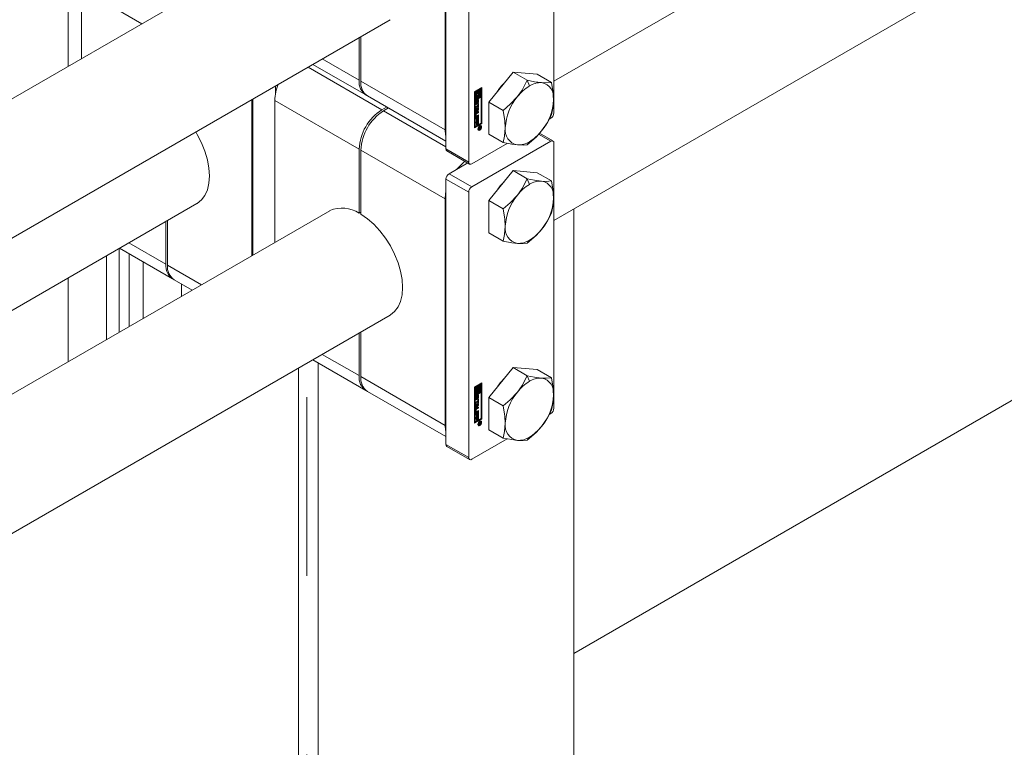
# Model space of a CAD drawing. Header units: millimetres. Extents: x 525 to 29324, y 175 to 20618.
# Tile 226 of 256: x 12793 to 13038, y 13058 to 13239. Entities that reach past the tile are written whole.
import ezdxf

# ---------------------------------------------------------------- set-up
doc = ezdxf.new("R2010")
doc.units = ezdxf.units.MM
doc.linetypes.add('SLD-Centrada-doble', pattern=[12.7, 6.35, -1.27, 1.27, -1.27, 1.27, -1.27])
doc.linetypes.add('SLD-Continua', pattern=[0])

msp = doc.modelspace()

# ---------------------------------------------------------------- linework, layer by layer
at = {"color": 7, "linetype": 'SLD-Continua', "lineweight": 18, "ltscale": 35}
for p, q in [((13930.51, 13803.58), (12925.61, 13223.46)), ((12925.61, 13188.82), (13945.51, 13777.6)), ((12925.61, 13281.6), (12925.61, 13215.62)), ((12898.74, 13272.62), (12898.74, 13206.64)), ((12898.56, 13267.7), (12898.56, 13211.36)), ((12904.4, 13269.35), (12904.4, 13203.37)), ((12869.85, 13264.76), (12682.56, 13156.64)), ((13248.76, 13264.85), (12930.56, 13081.16)), ((13248.76, 13264.85), (12930.56, 13081.16)), ((13248.76, 13264.85), (12930.56, 13081.16)), ((13248.76, 13264.85), (12930.56, 13081.16)), ((13248.76, 13264.85), (12930.56, 13081.16)), ((12804.7, 13248.03), (12804.7, 13227.15)), ((12808.05, 13246.46), (12808.05, 13229.09)), ((12697.11, 13130.4), (12884.85, 13238.78)), ((12877.14, 13223.72), (12877.14, 13234.33)), ((12877.56, 13234.58), (12877.56, 13223.48)), ((12865.61, 13227.67), (12878.8, 13220.06)), ((12915.43, 13225.76), (12909.42, 13218.28)), ((12915.43, 13225.76), (12918.99, 13223.7)), ((12921.44, 13225.22), (12915.43, 13225.76)), ((12921.44, 13225.22), (12925, 13223.16)), ((12856.31, 13220.42), (12856.31, 13222.31)), ((12905.81, 13220.85), (12907.67, 13221.92)), ((12906.02, 13220.93), (12905.85, 13220.83)), ((12906.02, 13220.93), (12906.16, 13220.85)), ((12906.51, 13221.21), (12906.34, 13221.11)), ((12906.34, 13221.11), (12906.34, 13220.63)), ((12906.34, 13221.11), (12906.48, 13221.03)), ((12906.65, 13221.13), (12906.48, 13221.03)), ((12906.48, 13221.03), (12906.48, 13220.55)), ((12906.51, 13221.21), (12906.65, 13221.13)), ((12906.65, 13220.52), (12906.65, 13221.13)), ((12907.35, 13221.7), (12906.69, 13221.31)), ((12906.69, 13221.31), (12906.69, 13220.71)), ((12906.69, 13221.31), (12906.83, 13221.23)), ((12907.49, 13221.62), (12906.83, 13221.23)), ((12906.83, 13221.23), (12906.83, 13220.63)), ((12907, 13221.13), (12907.32, 13221.31)), ((12907, 13220.85), (12907, 13221.13)), ((12907.18, 13221.23), (12907.18, 13220.72)), ((12907.32, 13221.31), (12907.32, 13219.64)), ((12907.35, 13221.7), (12907.49, 13221.62)), ((12907.49, 13219.74), (12907.49, 13221.62)), ((12907.53, 13213.02), (12907.53, 13221.84)), ((12907.67, 13221.92), (12907.67, 13212.94)), ((12850.48, 13218.94), (12850.48, 13180.09)), ((12850.66, 13219.04), (12850.66, 13180.19)), ((12856.14, 13218.7), (12856.14, 13183.36)), ((12879.22, 13219.82), (12898.74, 13208.55)), ((12905.81, 13211.87), (12905.81, 13220.85)), ((12905.85, 13220.83), (12905.85, 13218.95)), ((12905.85, 13220.83), (12905.99, 13220.75)), ((12907.35, 13219.62), (12905.85, 13218.75)), ((12905.85, 13218.95), (12905.99, 13218.87)), ((12905.85, 13218.75), (12905.85, 13212.25)), ((12905.99, 13218.67), (12905.85, 13218.75)), ((12906.16, 13220.85), (12905.99, 13220.75)), ((12905.99, 13220.75), (12905.99, 13218.87)), ((12907.49, 13219.54), (12905.99, 13218.67)), ((12905.99, 13218.87), (12906.65, 13219.25)), ((12905.99, 13218.67), (12905.99, 13212.17)), ((12906.11, 13218.51), (12906.11, 13218.08)), ((12906.15, 13218.61), (12906.28, 13218.53)), ((12906.16, 13219.17), (12906.16, 13220.85)), ((12906.34, 13219.44), (12906.16, 13219.34)), ((12906.48, 13219.35), (12906.16, 13219.17)), ((12906.16, 13218.63), (12906.3, 13218.55)), ((12906.16, 13218.63), (12906.3, 13218.55)), ((12906.25, 13218.43), (12906.25, 13217.99)), ((12906.26, 13219.74), (12906.4, 13219.66)), ((12906.3, 13218.76), (12906.3, 13218.55)), ((12906.3, 13218.55), (12906.3, 13218.55)), ((12906.34, 13220.63), (12906.48, 13220.55)), ((12906.34, 13219.7), (12906.34, 13219.44)), ((12906.34, 13219.44), (12906.48, 13219.35)), ((12906.35, 13218.05), (12906.36, 13218.53)), ((12906.39, 13218.67), (12906.38, 13218.19)), ((12906.43, 13218.76), (12906.56, 13218.69)), ((12906.45, 13218.79), (12906.58, 13218.71)), ((12906.6, 13218.71), (12906.46, 13218.79)), ((12906.51, 13219.94), (12906.47, 13219.94)), ((12906.48, 13219.63), (12906.48, 13219.35)), ((12906.51, 13219.94), (12906.65, 13219.86)), ((12906.53, 13218.59), (12906.52, 13218.11)), ((12906.63, 13218.21), (12906.63, 13218.65)), ((12906.65, 13219.25), (12906.65, 13219.86)), ((12906.68, 13218.87), (12906.68, 13218.37)), ((12906.69, 13220.71), (12906.83, 13220.63)), ((12906.69, 13220.04), (12906.69, 13219.44)), ((12906.69, 13220.04), (12906.83, 13219.96)), ((12906.69, 13219.44), (12906.83, 13219.35)), ((12906.82, 13218.79), (12906.82, 13218.29)), ((12906.83, 13219.96), (12906.83, 13219.35)), ((12906.83, 13219.35), (12907, 13219.46)), ((12907.08, 13220.83), (12907, 13220.87)), ((12907, 13219.46), (12907, 13219.93)), ((12907.18, 13220.27), (12907.18, 13219.72)), ((12907.18, 13219.72), (12907.32, 13219.64)), ((12907.32, 13219.64), (12907.49, 13219.74)), ((12907.35, 13219.62), (12907.49, 13219.54)), ((12907.49, 13213.04), (12907.49, 13219.54)), ((12882.8, 13216.38), (12883.99, 13217.06)), ((12884.41, 13216.82), (12883.22, 13216.13)), ((12906.06, 13217.85), (12906.06, 13218.35)), ((12906.09, 13217.17), (12906.64, 13217.49)), ((12906.5, 13217.29), (12906.09, 13217.05)), ((12906.64, 13217.21), (12906.09, 13216.89)), ((12906.09, 13216.89), (12906.09, 13217.17)), ((12906.09, 13216.78), (12906.82, 13216.75)), ((12906.09, 13216.48), (12906.09, 13216.78)), ((12906.09, 13216.55), (12906.21, 13216.48)), ((12906.21, 13216.48), (12906.09, 13216.48)), ((12906.68, 13216.43), (12906.09, 13215.73)), ((12906.82, 13216.35), (12906.09, 13215.48)), ((12906.12, 13218.03), (12906.26, 13217.95)), ((12906.13, 13218.01), (12906.27, 13217.93)), ((12906.21, 13215.92), (12906.21, 13216.48)), ((12906.23, 13216.56), (12906.23, 13216.19)), ((12906.52, 13216.54), (12906.23, 13216.56)), ((12906.23, 13216.56), (12906.37, 13216.47)), ((12906.23, 13216.19), (12906.37, 13216.11)), ((12906.66, 13216.46), (12906.37, 13216.47)), ((12906.37, 13216.47), (12906.37, 13216.11)), ((12906.37, 13216.11), (12906.66, 13216.46)), ((12906.5, 13217.29), (12906.64, 13217.21)), ((12906.52, 13216.54), (12906.66, 13216.46)), ((12906.58, 13217.88), (12906.58, 13218.09)), ((12906.64, 13217.86), (12906.82, 13217.96)), ((12906.64, 13217.49), (12906.64, 13217.86)), ((12906.64, 13216.83), (12906.64, 13217.21)), ((12906.68, 13217.02), (12906.64, 13217)), ((12906.82, 13216.94), (12906.64, 13216.83)), ((12906.68, 13217.88), (12906.68, 13217.02)), ((12906.68, 13217.02), (12906.82, 13216.94)), ((12906.68, 13216.76), (12906.68, 13216.43)), ((12906.68, 13216.43), (12906.82, 13216.35)), ((12906.82, 13217.96), (12906.82, 13216.94)), ((12906.82, 13216.75), (12906.82, 13216.35)), ((12909.42, 13218.28), (12912.98, 13216.22)), ((12909.42, 13218.28), (12909.42, 13210.27)), ((12906.06, 13214.63), (12906.06, 13215.22)), ((12906.09, 13215.78), (12906.21, 13215.92)), ((12906.09, 13215.48), (12906.09, 13215.78)), ((12906.09, 13214.29), (12906.82, 13214.71)), ((12906.09, 13214.02), (12906.09, 13214.29)), ((12906.19, 13214.24), (12906.09, 13214.18)), ((12906.33, 13214.16), (12906.09, 13214.02)), ((12906.09, 13213.28), (12906.82, 13213.71)), ((12906.1, 13215.31), (12906.1, 13214.92)), ((12906.12, 13214.87), (12906.26, 13214.79)), ((12906.68, 13214.89), (12906.15, 13214.59)), ((12906.68, 13215.72), (12906.17, 13215.43)), ((12906.19, 13214.24), (12906.33, 13214.16)), ((12906.24, 13215.22), (12906.24, 13214.84)), ((12906.29, 13215.61), (12906.82, 13215.92)), ((12906.82, 13214.81), (12906.29, 13214.5)), ((12906.82, 13215.64), (12906.31, 13215.35)), ((12906.31, 13214.79), (12906.82, 13215.08)), ((12906.33, 13213.54), (12906.33, 13214.16)), ((12906.37, 13213.73), (12906.33, 13213.7)), ((12906.51, 13213.64), (12906.33, 13213.54)), ((12906.5, 13214.42), (12906.37, 13214.34)), ((12906.37, 13214.34), (12906.37, 13213.73)), ((12906.37, 13214.34), (12906.51, 13214.26)), ((12906.37, 13213.73), (12906.51, 13213.64)), ((12906.5, 13214.42), (12906.64, 13214.34)), ((12906.64, 13214.34), (12906.51, 13214.26)), ((12906.51, 13214.26), (12906.51, 13213.64)), ((12906.64, 13213.68), (12906.64, 13214.34)), ((12906.68, 13213.87), (12906.64, 13213.85)), ((12906.82, 13213.79), (12906.64, 13213.68)), ((12906.68, 13215.83), (12906.68, 13215.72)), ((12906.68, 13215.72), (12906.82, 13215.64)), ((12906.68, 13215), (12906.68, 13214.89)), ((12906.68, 13214.89), (12906.82, 13214.81)), ((12906.68, 13214.63), (12906.68, 13213.87)), ((12906.68, 13213.87), (12906.82, 13213.79)), ((12906.68, 13213.63), (12906.68, 13212.86)), ((12906.82, 13215.92), (12906.82, 13215.64)), ((12906.82, 13215.08), (12906.82, 13214.81)), ((12906.82, 13214.71), (12906.82, 13213.79)), ((12906.82, 13213.71), (12906.82, 13212.78)), ((12924.42, 13214.04), (12924.83, 13214.27)), ((12905.81, 13212.03), (12907.53, 13213.02)), ((12907.67, 13212.94), (12905.81, 13211.87)), ((12905.85, 13212.25), (12905.99, 13212.17)), ((12905.99, 13212.17), (12907.49, 13213.04)), ((12906.09, 13213.01), (12906.09, 13213.28)), ((12906.19, 13213.24), (12906.09, 13213.17)), ((12906.33, 13213.16), (12906.09, 13213.01)), ((12906.19, 13213.24), (12906.33, 13213.16)), ((12906.33, 13212.54), (12906.33, 13213.16)), ((12906.37, 13212.72), (12906.33, 13212.7)), ((12906.51, 13212.64), (12906.33, 13212.54)), ((12906.5, 13213.41), (12906.37, 13213.34)), ((12906.37, 13213.34), (12906.37, 13212.72)), ((12906.37, 13213.34), (12906.51, 13213.26)), ((12906.37, 13212.72), (12906.51, 13212.64)), ((12906.5, 13213.41), (12906.64, 13213.33)), ((12906.64, 13213.33), (12906.51, 13213.26)), ((12906.51, 13213.26), (12906.51, 13212.64)), ((12906.64, 13212.68), (12906.64, 13213.33)), ((12906.68, 13212.86), (12906.64, 13212.84)), ((12906.82, 13212.78), (12906.64, 13212.68)), ((12906.68, 13212.86), (12906.82, 13212.78)), ((12906.68, 13211.57), (12906.75, 13211.49)), ((12906.75, 13211.49), (12906.9, 13211.41)), ((12906.89, 13211.88), (12907.4, 13212.17)), ((12907.13, 13211.9), (12906.89, 13211.76)), ((12906.89, 13211.61), (12907.13, 13211.9)), ((12906.89, 13211.76), (12906.89, 13211.88)), ((12907.09, 13211.73), (12906.89, 13211.47)), ((12906.89, 13211.47), (12906.89, 13211.61)), ((12907.02, 13211.77), (12907.09, 13211.73)), ((12907.03, 13211.95), (12907.13, 13211.9)), ((12907.05, 13211.97), (12907.15, 13211.91)), ((12907.08, 13211.84), (12907.18, 13211.79)), ((12907.08, 13211.84), (12907.17, 13211.79)), ((12907.09, 13211.76), (12907.24, 13211.68)), ((12907.13, 13211.9), (12907.15, 13211.88)), ((12907.32, 13212.01), (12907.15, 13211.91)), ((12907.15, 13211.91), (12907.15, 13211.88)), ((12907.27, 13212.38), (12907.17, 13212.4)), ((12907.22, 13212.06), (12907.32, 13212.01)), ((12907.26, 13212.09), (12907.26, 13212.06)), ((12907.41, 13212.3), (12907.27, 13212.38)), ((12907.31, 13211.93), (12907.32, 13211.95)), ((12907.32, 13211.96), (12907.32, 13212.01)), ((12907.32, 13211.95), (12907.32, 13211.96)), ((12907.4, 13212.17), (12907.4, 13211.98)), ((12907.67, 13212.94), (12907.53, 13213.02)), ((12909.42, 13210.27), (12912.98, 13208.21)), ((12925.38, 13208.61), (12922.03, 13210.55)), ((12877.14, 13190.65), (12877.14, 13206.58)), ((12877.56, 13206.33), (12877.56, 13190.41)), ((12905.17, 13197.21), (12924.83, 13208.56)), ((12905.17, 13202.93), (12914, 13208.02)), ((12925.61, 13208.11), (12925.61, 13142.13)), ((12898.97, 13206.14), (12904.63, 13202.87)), ((12904.15, 13203.15), (12899.52, 13200.48)), ((12898.74, 13199.13), (12898.74, 13133.15)), ((12915.43, 13201.26), (12909.42, 13193.79)), ((12915.43, 13201.26), (12918.99, 13199.21)), ((12921.44, 13200.73), (12915.43, 13201.26)), ((12921.44, 13200.73), (12925, 13198.67)), ((12898.56, 13194.21), (12898.56, 13137.87)), ((12904.4, 13195.86), (12904.4, 13129.89)), ((12649.02, 13084.67), (12836.77, 13193.05)), ((12909.42, 13193.79), (12912.98, 13191.73)), ((12909.42, 13193.79), (12909.42, 13185.77)), ((12930.56, 12452.46), (12930.56, 13191.68)), ((12930.56, 12452.46), (12930.56, 13191.68)), ((12930.56, 12452.46), (12930.56, 13191.68)), ((12930.56, 12452.46), (12930.56, 13191.68)), ((12930.56, 12452.46), (12930.56, 13191.68)), ((12869.85, 13191.27), (12740.67, 13116.7)), ((12877.14, 13190.65), (12877.56, 13190.9)), ((12829.05, 13177.99), (12829.05, 13188.6)), ((12829.48, 13188.84), (12829.48, 13177.75)), ((12909.42, 13185.77), (12912.98, 13183.71)), ((12817.42, 13181.88), (12817.42, 13161.01)), ((12817.53, 13181.94), (12830.71, 13174.33)), ((12814.24, 13180.05), (12814.24, 13159.17)), ((12819.9, 13180.57), (12819.9, 13162.44)), ((12823.43, 13178.53), (12823.43, 13164.48)), ((12804.7, 13174.54), (12804.7, 13153.66)), ((12831.14, 13174.09), (12835.61, 13171.51)), ((12832.98, 13173.02), (12832.98, 13169.99)), ((12755.11, 13090.39), (12884.85, 13165.29)), ((12877.14, 13150.24), (12877.14, 13160.84)), ((12877.56, 13161.09), (12877.56, 13149.99)), ((12865.61, 13154.19), (12878.8, 13146.57)), ((12866.92, 12415.72), (12866.92, 13153.43)), ((12866.92, 12415.72), (12866.92, 13153.43)), ((12866.92, 12415.72), (12866.92, 13153.43)), ((12866.92, 12415.72), (12866.92, 13153.43)), ((12866.92, 12415.72), (12866.92, 13153.43)), ((12862.09, 13152.15), (12862.09, 12834.95)), ((12862.09, 13152.15), (12862.09, 12834.95)), ((12862.09, 13152.15), (12862.09, 12834.95)), ((12862.09, 13152.15), (12862.09, 12834.95)), ((12862.09, 13152.15), (12862.09, 12834.95)), ((12915.43, 13152.27), (12909.42, 13144.79)), ((12915.43, 13152.27), (12918.99, 13150.21)), ((12921.44, 13151.73), (12915.43, 13152.27)), ((12921.44, 13151.73), (12925, 13149.68)), ((12905.81, 13147.36), (12907.67, 13148.43)), ((12906.02, 13147.44), (12905.85, 13147.34)), ((12906.02, 13147.44), (12906.16, 13147.36)), ((12906.51, 13147.72), (12906.34, 13147.62)), ((12906.34, 13147.62), (12906.34, 13147.14)), ((12906.34, 13147.62), (12906.48, 13147.54)), ((12906.65, 13147.64), (12906.48, 13147.54)), ((12906.48, 13147.54), (12906.48, 13147.06)), ((12906.51, 13147.72), (12906.65, 13147.64)), ((12906.65, 13147.04), (12906.65, 13147.64)), ((12907.35, 13148.21), (12906.69, 13147.83)), ((12906.69, 13147.83), (12906.69, 13147.22)), ((12906.69, 13147.83), (12906.83, 13147.74)), ((12907.49, 13148.13), (12906.83, 13147.74)), ((12906.83, 13147.74), (12906.83, 13147.14)), ((12907, 13147.64), (12907.32, 13147.82)), ((12907, 13147.37), (12907, 13147.64)), ((12907.08, 13147.34), (12907, 13147.38)), ((12907.18, 13147.74), (12907.18, 13147.23)), ((12907.32, 13147.82), (12907.32, 13146.15)), ((12907.35, 13148.21), (12907.49, 13148.13)), ((12907.49, 13146.25), (12907.49, 13148.13)), ((12907.53, 13139.53), (12907.53, 13148.35)), ((12907.67, 13148.43), (12907.67, 13139.45)), ((12879.22, 13146.33), (12898.74, 13135.06)), ((12905.81, 13138.38), (12905.81, 13147.36)), ((12905.85, 13147.34), (12905.85, 13145.46)), ((12905.85, 13147.34), (12905.99, 13147.26)), ((12907.35, 13146.13), (12905.85, 13145.26)), ((12905.85, 13145.46), (12905.99, 13145.38)), ((12905.85, 13145.26), (12905.85, 13138.76)), ((12905.99, 13145.18), (12905.85, 13145.26)), ((12906.16, 13147.36), (12905.99, 13147.26)), ((12905.99, 13147.26), (12905.99, 13145.38)), ((12907.49, 13146.05), (12905.99, 13145.18)), ((12905.99, 13145.38), (12906.65, 13145.76)), ((12905.99, 13145.18), (12905.99, 13138.68)), ((12906.11, 13145.02), (12906.11, 13144.59)), ((12906.15, 13145.12), (12906.28, 13145.05)), ((12906.16, 13145.68), (12906.16, 13147.36)), ((12906.34, 13145.95), (12906.16, 13145.85)), ((12906.48, 13145.87), (12906.16, 13145.68)), ((12906.16, 13145.14), (12906.3, 13145.06)), ((12906.16, 13145.14), (12906.3, 13145.06)), ((12906.25, 13144.94), (12906.25, 13144.51)), ((12906.26, 13146.25), (12906.4, 13146.17)), ((12906.3, 13145.27), (12906.3, 13145.06)), ((12906.3, 13145.06), (12906.3, 13145.06)), ((12906.34, 13147.14), (12906.48, 13147.06)), ((12906.34, 13146.21), (12906.34, 13145.95)), ((12906.34, 13145.95), (12906.48, 13145.87)), ((12906.35, 13144.56), (12906.36, 13145.04)), ((12906.39, 13145.18), (12906.38, 13144.7)), ((12906.43, 13145.27), (12906.56, 13145.2)), ((12906.45, 13145.3), (12906.58, 13145.22)), ((12906.6, 13145.22), (12906.46, 13145.31)), ((12906.51, 13146.45), (12906.47, 13146.45)), ((12906.48, 13146.14), (12906.48, 13145.87)), ((12906.51, 13146.45), (12906.65, 13146.37)), ((12906.53, 13145.1), (12906.52, 13144.62)), ((12906.63, 13144.73), (12906.63, 13145.16)), ((12906.65, 13145.76), (12906.65, 13146.37)), ((12906.68, 13145.39), (12906.68, 13144.88)), ((12906.69, 13147.22), (12906.83, 13147.14)), ((12906.69, 13146.55), (12906.69, 13145.95)), ((12906.69, 13146.55), (12906.83, 13146.47)), ((12906.69, 13145.95), (12906.83, 13145.87)), ((12906.82, 13145.3), (12906.82, 13144.8)), ((12906.83, 13146.47), (12906.83, 13145.87)), ((12906.83, 13145.87), (12907, 13145.97)), ((12907, 13145.97), (12907, 13146.45)), ((12907.18, 13146.78), (12907.18, 13146.23)), ((12907.18, 13146.23), (12907.32, 13146.15)), ((12907.32, 13146.15), (12907.49, 13146.25)), ((12907.35, 13146.13), (12907.49, 13146.05)), ((12907.49, 13139.55), (12907.49, 13146.05)), ((12906.06, 13144.36), (12906.06, 13144.86)), ((12906.09, 13143.68), (12906.64, 13144)), ((12906.5, 13143.8), (12906.09, 13143.57)), ((12906.64, 13143.72), (12906.09, 13143.4)), ((12906.09, 13143.4), (12906.09, 13143.68)), ((12906.09, 13143.29), (12906.82, 13143.26)), ((12906.09, 13142.99), (12906.09, 13143.29)), ((12906.09, 13143.06), (12906.21, 13142.99)), ((12906.21, 13142.99), (12906.09, 13142.99)), ((12906.68, 13142.94), (12906.09, 13142.24)), ((12906.82, 13142.86), (12906.09, 13141.99)), ((12906.12, 13144.54), (12906.26, 13144.46)), ((12906.13, 13144.52), (12906.27, 13144.44)), ((12906.21, 13142.43), (12906.21, 13142.99)), ((12906.23, 13143.07), (12906.23, 13142.7)), ((12906.52, 13143.05), (12906.23, 13143.07)), ((12906.23, 13143.07), (12906.37, 13142.98)), ((12906.23, 13142.7), (12906.37, 13142.62)), ((12906.66, 13142.97), (12906.37, 13142.98)), ((12906.37, 13142.98), (12906.37, 13142.62)), ((12906.37, 13142.62), (12906.66, 13142.97)), ((12906.5, 13143.8), (12906.64, 13143.72)), ((12906.52, 13143.05), (12906.66, 13142.97)), ((12906.58, 13144.39), (12906.58, 13144.6)), ((12906.64, 13144.37), (12906.82, 13144.47)), ((12906.64, 13144), (12906.64, 13144.37)), ((12906.64, 13143.35), (12906.64, 13143.72)), ((12906.68, 13143.53), (12906.64, 13143.51)), ((12906.82, 13143.45), (12906.64, 13143.35)), ((12906.68, 13144.39), (12906.68, 13143.53)), ((12906.68, 13143.53), (12906.82, 13143.45)), ((12906.68, 13143.27), (12906.68, 13142.94)), ((12906.68, 13142.94), (12906.82, 13142.86)), ((12906.82, 13144.47), (12906.82, 13143.45)), ((12906.82, 13143.26), (12906.82, 13142.86)), ((12909.42, 13144.79), (12912.98, 13142.74)), ((12909.42, 13144.79), (12909.42, 13136.78)), ((12906.06, 13141.15), (12906.06, 13141.73)), ((12906.09, 13142.29), (12906.21, 13142.43)), ((12906.09, 13141.99), (12906.09, 13142.29)), ((12906.09, 13140.8), (12906.82, 13141.22)), ((12906.09, 13140.53), (12906.09, 13140.8)), ((12906.19, 13140.75), (12906.09, 13140.69)), ((12906.33, 13140.67), (12906.09, 13140.53)), ((12906.09, 13139.8), (12906.82, 13140.22)), ((12906.1, 13141.82), (12906.1, 13141.43)), ((12906.12, 13141.38), (12906.26, 13141.3)), ((12906.68, 13141.4), (12906.15, 13141.1)), ((12906.68, 13142.23), (12906.17, 13141.94)), ((12906.19, 13140.75), (12906.33, 13140.67)), ((12906.24, 13141.74), (12906.24, 13141.35)), ((12906.29, 13142.12), (12906.82, 13142.43)), ((12906.82, 13141.32), (12906.29, 13141.01)), ((12906.82, 13142.15), (12906.31, 13141.86)), ((12906.31, 13141.31), (12906.82, 13141.6)), ((12906.33, 13140.05), (12906.33, 13140.67)), ((12906.37, 13140.24), (12906.33, 13140.22)), ((12906.51, 13140.16), (12906.33, 13140.05)), ((12906.5, 13140.93), (12906.37, 13140.86)), ((12906.37, 13140.86), (12906.37, 13140.24)), ((12906.37, 13140.86), (12906.51, 13140.77)), ((12906.37, 13140.24), (12906.51, 13140.16)), ((12906.5, 13140.93), (12906.64, 13140.85)), ((12906.64, 13140.85), (12906.51, 13140.77)), ((12906.51, 13140.77), (12906.51, 13140.16)), ((12906.64, 13140.2), (12906.64, 13140.85)), ((12906.68, 13140.38), (12906.64, 13140.36)), ((12906.82, 13140.3), (12906.64, 13140.2)), ((12906.68, 13142.35), (12906.68, 13142.23)), ((12906.68, 13142.23), (12906.82, 13142.15)), ((12906.68, 13141.51), (12906.68, 13141.4)), ((12906.68, 13141.4), (12906.82, 13141.32)), ((12906.68, 13141.14), (12906.68, 13140.38)), ((12906.68, 13140.38), (12906.82, 13140.3)), ((12906.68, 13140.14), (12906.68, 13139.38)), ((12906.82, 13142.43), (12906.82, 13142.15)), ((12906.82, 13141.6), (12906.82, 13141.32)), ((12906.82, 13141.22), (12906.82, 13140.3)), ((12906.82, 13140.22), (12906.82, 13139.29)), ((12924.42, 13140.55), (12924.83, 13140.79)), ((12905.81, 13138.54), (12907.53, 13139.53)), ((12907.67, 13139.45), (12905.81, 13138.38)), ((12905.85, 13138.76), (12905.99, 13138.68)), ((12905.99, 13138.68), (12907.49, 13139.55)), ((12906.09, 13139.52), (12906.09, 13139.8)), ((12906.19, 13139.75), (12906.09, 13139.69)), ((12906.33, 13139.67), (12906.09, 13139.52)), ((12906.19, 13139.75), (12906.33, 13139.67)), ((12906.33, 13139.05), (12906.33, 13139.67)), ((12906.37, 13139.23), (12906.33, 13139.21)), ((12906.51, 13139.15), (12906.33, 13139.05)), ((12906.5, 13139.92), (12906.37, 13139.85)), ((12906.37, 13139.85), (12906.37, 13139.23)), ((12906.37, 13139.85), (12906.51, 13139.77)), ((12906.37, 13139.23), (12906.51, 13139.15)), ((12906.5, 13139.92), (12906.64, 13139.84)), ((12906.64, 13139.84), (12906.51, 13139.77)), ((12906.51, 13139.77), (12906.51, 13139.15)), ((12906.64, 13139.19), (12906.64, 13139.84)), ((12906.68, 13139.38), (12906.64, 13139.35)), ((12906.82, 13139.29), (12906.64, 13139.19)), ((12906.68, 13139.38), (12906.82, 13139.29)), ((12906.68, 13138.08), (12906.75, 13138)), ((12906.75, 13138), (12906.9, 13137.92)), ((12906.89, 13138.39), (12907.4, 13138.68)), ((12907.13, 13138.41), (12906.89, 13138.27)), ((12906.89, 13138.12), (12907.13, 13138.41)), ((12906.89, 13138.27), (12906.89, 13138.39)), ((12907.09, 13138.24), (12906.89, 13137.99)), ((12906.89, 13137.99), (12906.89, 13138.12)), ((12907.02, 13138.28), (12907.09, 13138.24)), ((12907.03, 13138.47), (12907.13, 13138.41)), ((12907.05, 13138.48), (12907.15, 13138.42)), ((12907.08, 13138.36), (12907.18, 13138.3)), ((12907.08, 13138.36), (12907.17, 13138.3)), ((12907.09, 13138.27), (12907.24, 13138.19)), ((12907.13, 13138.41), (12907.15, 13138.4)), ((12907.32, 13138.52), (12907.15, 13138.42)), ((12907.15, 13138.42), (12907.15, 13138.4)), ((12907.27, 13138.89), (12907.17, 13138.91)), ((12907.22, 13138.58), (12907.32, 13138.52)), ((12907.26, 13138.6), (12907.26, 13138.57)), ((12907.41, 13138.81), (12907.27, 13138.89)), ((12907.31, 13138.45), (12907.32, 13138.46)), ((12907.32, 13138.48), (12907.32, 13138.52)), ((12907.32, 13138.46), (12907.32, 13138.48)), ((12907.4, 13138.68), (12907.4, 13138.49)), ((12907.67, 13139.45), (12907.53, 13139.53)), ((12909.42, 13136.78), (12912.98, 13134.72)), ((12905.17, 13129.44), (12914, 13134.53)), ((12898.97, 13132.65), (12904.63, 13129.38))]:
    msp.add_line(p, q, dxfattribs=at)
at = {"color": 8, "linetype": 'SLD-Centrada-doble', "lineweight": 18, "ltscale": 35}
for p, q in [((12808.05, 13246.46), (12823.1, 13237.77)), ((12867.95, 13229.03), (12877.14, 13223.72)), ((12864.42, 13226.99), (12882.8, 13216.38)), ((12898.56, 13211.36), (12877.56, 13223.48)), ((12918.99, 13223.7), (12919.53, 13222.32)), ((12856.14, 13218.7), (12877.14, 13206.58)), ((12906.11, 13218.55), (12906.26, 13218.47)), ((12906.11, 13218.51), (12906.25, 13218.43)), ((12906.13, 13218.59), (12906.27, 13218.51)), ((12906.39, 13218.67), (12906.53, 13218.59)), ((12906.4, 13218.7), (12906.53, 13218.62)), ((12906.41, 13218.73), (12906.54, 13218.65)), ((12906.45, 13218.79), (12906.58, 13218.71)), ((12906.68, 13218.87), (12906.82, 13218.79)), ((12898.74, 13207.17), (12883.22, 13216.13)), ((12906.11, 13218.08), (12906.25, 13217.99)), ((12906.29, 13217.72), (12906.15, 13217.8)), ((12906.38, 13218.19), (12906.52, 13218.11)), ((12906.59, 13217.89), (12906.58, 13217.9)), ((12906.68, 13218.37), (12906.82, 13218.29)), ((12906.1, 13215.31), (12906.24, 13215.22)), ((12906.1, 13214.92), (12906.24, 13214.84)), ((12906.15, 13214.59), (12906.29, 13214.5)), ((12906.17, 13215.43), (12906.31, 13215.35)), ((12907.15, 13211.31), (12907.02, 13211.39)), ((12907.15, 13212.27), (12907.06, 13212.33)), ((12907.23, 13211.68), (12907.09, 13211.76)), ((12907.1, 13211.69), (12907.16, 13211.66)), ((12907.25, 13211.69), (12907.11, 13211.77)), ((12907.26, 13212.06), (12907.4, 13211.98)), ((12907.28, 13211.83), (12907.34, 13211.79)), ((12907.31, 13211.93), (12907.39, 13211.89)), ((12924.83, 13208.56), (12921.81, 13210.3)), ((12898.56, 13194.21), (12877.56, 13206.33)), ((12904.4, 13203.37), (12898.74, 13206.64)), ((12919.53, 13208.44), (12918.99, 13207.67)), ((12904.4, 13195.86), (12898.74, 13199.13)), ((12905.17, 13197.21), (12899.52, 13200.48)), ((12918.99, 13199.21), (12919.53, 13197.82)), ((12819.87, 13183.3), (12829.05, 13177.99)), ((12919.53, 13183.94), (12918.99, 13183.18)), ((12837.95, 13172.86), (12829.48, 13177.75)), ((12867.95, 13155.54), (12877.14, 13150.24)), ((12864.14, 12833.77), (12864.14, 13153.34)), ((12864.14, 12833.77), (12864.14, 13153.34)), ((12864.14, 12833.77), (12864.14, 13153.34)), ((12864.14, 12833.77), (12864.14, 13153.34)), ((12864.14, 12833.77), (12864.14, 13153.34)), ((12898.56, 13137.87), (12877.56, 13149.99)), ((12918.99, 13150.21), (12919.53, 13148.83)), ((12906.11, 13145.06), (12906.26, 13144.98)), ((12906.11, 13145.02), (12906.25, 13144.94)), ((12906.13, 13145.1), (12906.27, 13145.02)), ((12906.39, 13145.18), (12906.53, 13145.1)), ((12906.4, 13145.21), (12906.53, 13145.13)), ((12906.41, 13145.24), (12906.54, 13145.16)), ((12906.45, 13145.3), (12906.58, 13145.22)), ((12906.68, 13145.39), (12906.82, 13145.3)), ((12906.11, 13144.59), (12906.25, 13144.51)), ((12906.29, 13144.23), (12906.15, 13144.31)), ((12906.38, 13144.7), (12906.52, 13144.62)), ((12906.59, 13144.4), (12906.58, 13144.41)), ((12906.68, 13144.88), (12906.82, 13144.8)), ((12906.1, 13141.82), (12906.24, 13141.74)), ((12906.1, 13141.43), (12906.24, 13141.35)), ((12906.15, 13141.1), (12906.29, 13141.01)), ((12906.17, 13141.94), (12906.31, 13141.86)), ((12907.15, 13137.82), (12907.02, 13137.9)), ((12907.15, 13138.78), (12907.06, 13138.84)), ((12907.23, 13138.19), (12907.09, 13138.27)), ((12907.1, 13138.2), (12907.16, 13138.17)), ((12907.25, 13138.2), (12907.11, 13138.28)), ((12907.26, 13138.57), (12907.4, 13138.49)), ((12907.28, 13138.34), (12907.34, 13138.3)), ((12907.31, 13138.45), (12907.39, 13138.4)), ((12904.4, 13129.89), (12898.74, 13133.15)), ((12919.53, 13134.95), (12918.99, 13134.18))]:
    msp.add_line(p, q, dxfattribs=at)
at = {"color": 7, "linetype": 'SLD-Continua', "lineweight": 18, "ltscale": 35, "flags": 128}
for points in [[(12918.99, 13223.7), (12917.69, 13221.29), (12916.52, 13219.65)], [(12922.53, 13223.12), (12920.74, 13223.36), (12918.99, 13223.7)], [(12925, 13223.16), (12923.7, 13223.07), (12922.53, 13223.12)], [(12925.54, 13218.85), (12925.37, 13221.11), (12925, 13223.16)], [(12906.12, 13218.56), (12906.11, 13218.55), (12906.11, 13218.55)], [(12906.48, 13220.55), (12906.39, 13220.41), (12906.32, 13220.26), (12906.28, 13220.11), (12906.26, 13219.97), (12906.28, 13219.84), (12906.32, 13219.74), (12906.39, 13219.67), (12906.48, 13219.63)], [(12906.65, 13219.86), (12906.57, 13219.86), (12906.5, 13219.9), (12906.45, 13219.97), (12906.44, 13220.07), (12906.45, 13220.19), (12906.5, 13220.31), (12906.57, 13220.43), (12906.65, 13220.52)], [(12906.68, 13218.87), (12906.67, 13218.92), (12906.66, 13218.95)], [(12906.83, 13220.63), (12906.91, 13220.63), (12906.98, 13220.59), (12907.03, 13220.52), (12907.04, 13220.42), (12907.03, 13220.3), (12906.98, 13220.18), (12906.91, 13220.06), (12906.83, 13219.96)], [(12907, 13219.93), (12907.09, 13220.07), (12907.16, 13220.22), (12907.2, 13220.38), (12907.22, 13220.52), (12907.2, 13220.64), (12907.16, 13220.75), (12907.09, 13220.82), (12907, 13220.85)], [(12916.52, 13219.65), (12914.73, 13217.73), (12912.98, 13216.22)], [(12925, 13215.15), (12925.44, 13217.21), (12925.54, 13218.85)], [(12906.07, 13217.77), (12906.1, 13217.78), (12906.15, 13217.8)], [(12912.98, 13216.22), (12913.42, 13213.66), (12913.52, 13211.91)], [(12906.07, 13214.56), (12906.1, 13214.56), (12906.15, 13214.59)], [(12922.53, 13211.1), (12923.99, 13213.22), (12925, 13215.15)], [(12898.74, 13209.84), (12898.67, 13210.14), (12898.56, 13211.36)], [(12907.15, 13211.31), (12906.97, 13211.25), (12906.82, 13211.28), (12906.72, 13211.4), (12906.68, 13211.58), (12906.72, 13211.81), (12906.82, 13212.04), (12906.97, 13212.25), (12907.15, 13212.39)], [(12907, 13211.39), (12906.83, 13211.33), (12906.76, 13211.33)], [(12907.15, 13212.27), (12907.01, 13212.16), (12906.9, 13212), (12906.82, 13211.82), (12906.79, 13211.64), (12906.82, 13211.5), (12906.9, 13211.41), (12907.01, 13211.39), (12907.15, 13211.43)], [(12907.15, 13212.39), (12907.33, 13212.46), (12907.48, 13212.43), (12907.58, 13212.31), (12907.62, 13212.12), (12907.58, 13211.9), (12907.48, 13211.66), (12907.33, 13211.46), (12907.15, 13211.31)], [(12907.15, 13211.43), (12907.29, 13211.55), (12907.41, 13211.71), (12907.49, 13211.89), (12907.51, 13212.06), (12907.49, 13212.21), (12907.41, 13212.3), (12907.29, 13212.32), (12907.15, 13212.27)], [(12907.26, 13212.04), (12907.26, 13212.05), (12907.26, 13212.06)], [(12907.4, 13212.45), (12907.44, 13212.39), (12907.48, 13212.22)], [(12913.52, 13211.91), (12913.35, 13209.84), (12912.98, 13208.21)], [(12918.99, 13207.67), (12921.16, 13209.58), (12922.53, 13211.1)], [(12836.48, 13210.86), (12836.84, 13210.24), (12837.9, 13208.18), (12838.75, 13206.06), (12839.37, 13203.95), (12839.75, 13201.88), (12839.87, 13199.92), (12839.75, 13198.1), (12839.37, 13196.47), (12838.75, 13195.07), (12837.9, 13193.94), (12836.84, 13193.1), (12836.77, 13193.05)], [(12912.98, 13208.21), (12915.15, 13207.8), (12916.52, 13207.63)], [(12916.52, 13207.63), (12917.98, 13207.58), (12918.99, 13207.67)], [(12918.99, 13199.21), (12917.69, 13196.8), (12916.52, 13195.16)], [(12922.53, 13198.63), (12920.74, 13198.87), (12918.99, 13199.21)], [(12925, 13198.67), (12923.7, 13198.57), (12922.53, 13198.63)], [(12925.54, 13194.35), (12925.37, 13196.61), (12925, 13198.67)], [(12898.56, 13194.21), (12898.67, 13195.55), (12898.74, 13195.93)], [(12916.52, 13195.16), (12914.73, 13193.23), (12912.98, 13191.73)], [(12925, 13190.65), (12925.44, 13192.71), (12925.54, 13194.35)], [(12912.98, 13191.73), (12913.42, 13189.17), (12913.52, 13187.41)], [(12877.56, 13190.41), (12879.2, 13189.28), (12880.79, 13187.89), (12882.3, 13186.26), (12883.69, 13184.45), (12884.92, 13182.49), (12885.98, 13180.42), (12886.83, 13178.31), (12887.45, 13176.19), (12887.83, 13174.13), (12887.96, 13172.16), (12887.83, 13170.34), (12887.45, 13168.71), (12886.83, 13167.32), (12885.98, 13166.18), (12884.92, 13165.34), (12884.85, 13165.29)], [(12922.53, 13186.61), (12923.99, 13188.72), (12925, 13190.65)], [(12913.52, 13187.41), (12913.35, 13185.34), (12912.98, 13183.71)], [(12918.99, 13183.18), (12921.16, 13185.08), (12922.53, 13186.61)], [(12912.98, 13183.71), (12915.15, 13183.31), (12916.52, 13183.14)], [(12916.52, 13183.14), (12917.98, 13183.09), (12918.99, 13183.18)], [(12918.99, 13150.21), (12917.69, 13147.81), (12916.52, 13146.16)], [(12922.53, 13149.63), (12920.74, 13149.88), (12918.99, 13150.21)], [(12925, 13149.68), (12923.7, 13149.58), (12922.53, 13149.63)], [(12925.54, 13145.36), (12925.37, 13147.62), (12925, 13149.68)], [(12906.12, 13145.07), (12906.11, 13145.06), (12906.11, 13145.06)], [(12906.48, 13147.06), (12906.39, 13146.92), (12906.32, 13146.77), (12906.28, 13146.62), (12906.26, 13146.48), (12906.28, 13146.35), (12906.32, 13146.25), (12906.39, 13146.18), (12906.48, 13146.14)], [(12906.65, 13146.37), (12906.57, 13146.37), (12906.5, 13146.41), (12906.45, 13146.48), (12906.44, 13146.58), (12906.45, 13146.7), (12906.5, 13146.82), (12906.57, 13146.94), (12906.65, 13147.04)], [(12906.68, 13145.39), (12906.67, 13145.43), (12906.66, 13145.47)], [(12906.83, 13147.14), (12906.91, 13147.14), (12906.98, 13147.1), (12907.03, 13147.03), (12907.04, 13146.93), (12907.03, 13146.81), (12906.98, 13146.69), (12906.91, 13146.57), (12906.83, 13146.47)], [(12907, 13146.45), (12907.09, 13146.59), (12907.16, 13146.74), (12907.2, 13146.89), (12907.22, 13147.03), (12907.2, 13147.16), (12907.16, 13147.26), (12907.09, 13147.33), (12907, 13147.37)], [(12916.52, 13146.16), (12914.73, 13144.24), (12912.98, 13142.74)], [(12925, 13141.66), (12925.44, 13143.72), (12925.54, 13145.36)], [(12906.07, 13144.28), (12906.1, 13144.29), (12906.15, 13144.31)], [(12912.98, 13142.74), (12913.42, 13140.17), (12913.52, 13138.42)], [(12906.07, 13141.07), (12906.1, 13141.08), (12906.15, 13141.1)], [(12922.53, 13137.61), (12923.99, 13139.73), (12925, 13141.66)], [(12898.74, 13136.35), (12898.67, 13136.66), (12898.56, 13137.87)], [(12907.15, 13137.82), (12906.97, 13137.76), (12906.82, 13137.79), (12906.72, 13137.91), (12906.68, 13138.09), (12906.72, 13138.32), (12906.82, 13138.56), (12906.97, 13138.76), (12907.15, 13138.91)], [(12907, 13137.9), (12906.83, 13137.84), (12906.76, 13137.84)], [(12907.15, 13138.78), (12907.01, 13138.67), (12906.9, 13138.51), (12906.82, 13138.33), (12906.79, 13138.16), (12906.82, 13138.01), (12906.9, 13137.92), (12907.01, 13137.9), (12907.15, 13137.95)], [(12907.15, 13138.91), (12907.33, 13138.97), (12907.48, 13138.94), (12907.58, 13138.82), (12907.62, 13138.63), (12907.58, 13138.41), (12907.48, 13138.17), (12907.33, 13137.97), (12907.15, 13137.82)], [(12907.15, 13137.95), (12907.29, 13138.06), (12907.41, 13138.22), (12907.49, 13138.4), (12907.51, 13138.57), (12907.49, 13138.72), (12907.41, 13138.81), (12907.29, 13138.83), (12907.15, 13138.78)], [(12907.26, 13138.55), (12907.26, 13138.56), (12907.26, 13138.57)], [(12907.4, 13138.97), (12907.44, 13138.9), (12907.48, 13138.73)], [(12913.52, 13138.42), (12913.35, 13136.35), (12912.98, 13134.72)], [(12918.99, 13134.18), (12921.16, 13136.09), (12922.53, 13137.61)], [(12912.98, 13134.72), (12915.15, 13134.32), (12916.52, 13134.14)], [(12916.52, 13134.14), (12917.98, 13134.09), (12918.99, 13134.18)]]:
    msp.add_lwpolyline(points, dxfattribs=at)
at = {"color": 7, "linetype": 'SLD-Continua', "lineweight": 18, "ltscale": 1225}
for centre, radius, start, end in [((12880.97, 13223.27), 3.86, 173.3016, 239.5173), ((12881.37, 13223), 3.84, 172.7442, 235.9436), ((12866.8, 13218.46), 10.66, 156.4752, 178.7053), ((12922.02, 13214.03), 12.56, 134.5432, 147.2693), ((12925.25, 13212.84), 11.06, 121.1059, 142.0213), ((12922.32, 13217.91), 5.22, 87.6422, 122.3493), ((12921.85, 13219.45), 3.74, 350.7481, 79.4532), ((12906.56, 13218.33), 0.5, 122.6055, 177.3945), ((12906.32, 13218.51), 0.214, 168.96, 179.6994), ((12907.24, 13219.95), 1.14, 143.1407, 162.3647), ((12906.39, 13219.96), 0.252, 205.0525, 239.1623), ((12906.47, 13218.43), 0.214, 168.96, 179.6994), ((12906.45, 13218.43), 0.198, 156.2408, 168.9171), ((12906.38, 13218.46), 0.117, 141.5229, 156.3081), ((12906.33, 13218.5), 0.0582, 122.5602, 140.4461), ((12906.44, 13218.49), 0.296, 117.7442, 120.0101), ((12906.86, 13218.5), 0.499, 122.5936, 177.5451), ((12906.61, 13218.67), 0.223, 176.7321, 178.8063), ((12906.45, 13218.78), 0.0165, 60.8285, 90.7076), ((12906.76, 13218.58), 0.227, 161.8668, 171.3235), ((12906.77, 13218.58), 0.238, 172.0888, 178.7075), ((12906.69, 13218.6), 0.156, 147.8178, 161.8496), ((12906.61, 13218.66), 0.0635, 121.8297, 149.7918), ((12906.59, 13218.69), 0.0206, 52.389, 127.2173), ((12906.6, 13218.67), 0.041, 118.332, 120.0043), ((12906.68, 13218.82), 0.142, 350.786, 129.2033), ((12906.57, 13218.67), 0.0505, 12.2492, 47.6338), ((12906.49, 13218.65), 0.135, 359.4509, 14.9773), ((12906.36, 13220.47), 0.539, 307.7987, 17.5208), ((12926.55, 13211.31), 13.05, 140.2279, 177.3607), ((12912.51, 13219.45), 13.05, 320.2279, 357.3607), ((12889.42, 13206.02), 12.29, 122.6055, 177.3945), ((12889.84, 13205.77), 12.29, 122.6055, 177.3945), ((12906.2, 13217.83), 0.142, 170.786, 309.2033), ((12906.24, 13218.07), 0.125, 178.9775, 200.6736), ((12906.15, 13218.04), 0.0356, 198.3817, 238.9058), ((12905.91, 13218.18), 0.452, 301.6987, 325.4616), ((12906.38, 13217.99), 0.125, 178.9775, 200.6736), ((12906.29, 13217.96), 0.0348, 198.094, 248.3533), ((12906.29, 13217.95), 0.0245, 256.5501, 303.9277), ((12906.02, 13218.14), 0.501, 302.669, 356.5349), ((12906.26, 13217.99), 0.0653, 302.0994, 332.753), ((12906.16, 13218.05), 0.187, 330.7073, 343.3053), ((12906.1, 13218.06), 0.244, 343.3299, 356.1073), ((12905.94, 13218.21), 0.436, 337.9324, 357.7043), ((12906.55, 13218.14), 0.06, 301.3502, 324.6924), ((12906.44, 13218.14), 0.295, 297.4329, 300.0139), ((12906.32, 13218.31), 0.5, 302.6055, 357.3945), ((12906.49, 13218.18), 0.125, 323.394, 341.5511), ((12906.44, 13218.21), 0.187, 339.7228, 351.086), ((12906.21, 13218.38), 0.465, 330.3817, 358.1009), ((12906.42, 13218.22), 0.21, 350.3584, 359.7695), ((12906.55, 13215.2), 0.492, 122.6055, 177.3945), ((12906.2, 13214.61), 0.14, 170.786, 309.2033), ((12906.26, 13215.3), 0.158, 122.6055, 177.3945), ((12906.15, 13214.91), 0.0516, 174.3796, 234.302), ((12906.4, 13215.22), 0.158, 122.6055, 177.3945), ((12906.29, 13214.83), 0.0448, 170.786, 309.2033), ((12923.92, 13215.7), 1.69, 302.6055, 357.3945), ((12907.01, 13211.91), 0.171, 289.098, 300.3725), ((12907.01, 13211.93), 0.182, 296.1287, 300.0349), ((12906.99, 13211.94), 0.206, 299.9984, 300.6484), ((12907.17, 13211.74), 0.0808, 184.8258, 263.5093), ((12906.98, 13211.98), 0.242, 300.578, 314.5941), ((12907.29, 13211.87), 0.142, 175.5376, 214.4658), ((12907.16, 13211.79), 0.134, 268.3293, 302.26), ((12907.2, 13211.83), 0.0471, 234.3784, 304.7925), ((12907.16, 13211.92), 0.145, 296.2892, 300.0319), ((12907.13, 13211.86), 0.206, 299.9984, 300.6484), ((12907.15, 13211.95), 0.18, 300.2667, 310.4357), ((12907.16, 13211.84), 0.182, 296.1287, 300.0349), ((12907.09, 13211.93), 0.291, 301.8324, 329.8201), ((12907.18, 13211.92), 0.134, 310.7156, 341.3098), ((12907.06, 13211.95), 0.258, 342.0201, 355.6741), ((12907.05, 13211.97), 0.347, 328.0816, 346.7199), ((12906.99, 13211.98), 0.408, 347.1233, 359.0858), ((12917.21, 13211.31), 3.74, 170.7481, 259.4532), ((12913.81, 13217.91), 11.06, 301.1059, 322.0213), ((12925.14, 13208.19), 0.48, 350.786, 129.2033), ((12899.26, 13206.57), 0.527, 172.7442, 235.9437), ((12916.74, 13212.84), 5.22, 267.6422, 302.3493), ((12910.02, 13194.7), 10.98, 126.4805, 141.0017), ((12904.87, 13203.3), 0.48, 170.786, 309.2033), ((12900.43, 13199.05), 1.69, 122.6055, 177.3945), ((12906.09, 13195.79), 1.69, 122.6055, 177.3945), ((12922.02, 13189.53), 12.56, 134.5432, 147.2693), ((12925.25, 13188.35), 11.06, 121.1059, 142.0213), ((12922.32, 13193.42), 5.22, 87.6422, 122.3493), ((12921.85, 13194.95), 3.74, 350.7481, 79.4532), ((12926.55, 13186.81), 13.05, 140.2279, 177.3607), ((12912.51, 13194.95), 13.05, 320.2279, 357.3607), ((12872.94, 13184.42), 7.52, 56.0234, 114.2098), ((12917.21, 13186.81), 3.74, 170.7481, 259.4532), ((12913.81, 13193.41), 11.06, 301.1059, 322.0213), ((12916.74, 13188.35), 5.22, 267.6422, 302.3493), ((12832.89, 13177.54), 3.86, 173.3016, 239.5173), ((12833.28, 13177.26), 3.84, 172.7442, 235.9436), ((12880.97, 13149.79), 3.86, 173.3016, 239.5173), ((12881.37, 13149.51), 3.84, 172.7442, 235.9436), ((12922.02, 13140.54), 12.56, 134.5432, 147.2693), ((12925.25, 13139.36), 11.06, 121.1059, 142.0213), ((12922.32, 13144.42), 5.22, 87.6422, 122.3493), ((12921.85, 13145.96), 3.74, 350.7481, 79.4532), ((12906.56, 13144.84), 0.5, 122.6055, 177.3945), ((12906.32, 13145.02), 0.214, 168.96, 179.6994), ((12907.24, 13146.46), 1.14, 143.1407, 162.3647), ((12906.39, 13146.47), 0.252, 205.0525, 239.1623), ((12906.47, 13144.94), 0.214, 168.96, 179.6994), ((12906.45, 13144.94), 0.198, 156.2408, 168.9171), ((12906.38, 13144.97), 0.117, 141.5229, 156.3081), ((12906.33, 13145.01), 0.0582, 122.5602, 140.4461), ((12906.44, 13145.01), 0.296, 117.7442, 120.0101), ((12906.86, 13145.02), 0.499, 122.5936, 177.5451), ((12906.61, 13145.18), 0.223, 176.7321, 178.8063), ((12906.45, 13145.29), 0.0165, 60.8285, 90.7077), ((12906.76, 13145.09), 0.227, 161.8668, 171.3235), ((12906.77, 13145.1), 0.238, 172.0888, 178.7075), ((12906.69, 13145.12), 0.156, 147.8178, 161.8496), ((12906.61, 13145.17), 0.0635, 121.8297, 149.7918), ((12906.59, 13145.21), 0.0206, 52.389, 127.2173), ((12906.6, 13145.19), 0.041, 118.332, 120.0043), ((12906.68, 13145.33), 0.142, 350.786, 129.2033), ((12906.57, 13145.18), 0.0505, 12.2492, 47.6338), ((12906.49, 13145.16), 0.135, 359.4509, 14.9773), ((12906.36, 13146.98), 0.539, 307.7987, 17.5208), ((12926.55, 13137.82), 13.05, 140.2279, 177.3607), ((12912.51, 13145.96), 13.05, 320.2279, 357.3607), ((12906.2, 13144.34), 0.142, 170.786, 309.2033), ((12906.24, 13144.59), 0.125, 178.9775, 200.6736), ((12906.15, 13144.55), 0.0356, 198.3817, 238.9058), ((12905.91, 13144.69), 0.452, 301.6987, 325.4616), ((12906.38, 13144.5), 0.125, 178.9775, 200.6736), ((12906.29, 13144.47), 0.0348, 198.094, 248.3533), ((12906.29, 13144.46), 0.0245, 256.5501, 303.9277), ((12906.02, 13144.65), 0.501, 302.669, 356.5349), ((12906.26, 13144.5), 0.0653, 302.0994, 332.753), ((12906.16, 13144.56), 0.187, 330.7073, 343.3053), ((12906.1, 13144.57), 0.244, 343.3299, 356.1073), ((12905.94, 13144.72), 0.436, 337.9324, 357.7043), ((12906.55, 13144.66), 0.06, 301.3502, 324.6924), ((12906.44, 13144.66), 0.295, 297.4329, 300.0139), ((12906.32, 13144.82), 0.5, 302.6055, 357.3945), ((12906.49, 13144.7), 0.125, 323.394, 341.5511), ((12906.44, 13144.72), 0.187, 339.7228, 351.086), ((12906.21, 13144.9), 0.465, 330.3816, 358.1009), ((12906.42, 13144.73), 0.21, 350.3584, 359.7695), ((12906.55, 13141.71), 0.492, 122.6055, 177.3945), ((12906.2, 13141.12), 0.14, 170.786, 309.2033), ((12906.26, 13141.81), 0.158, 122.6055, 177.3945), ((12906.15, 13141.42), 0.0516, 174.3796, 234.302), ((12906.4, 13141.73), 0.158, 122.6055, 177.3945), ((12906.29, 13141.34), 0.0448, 170.786, 309.2033), ((12923.92, 13142.21), 1.69, 302.6055, 357.3945), ((12907.01, 13138.42), 0.171, 289.098, 300.3725), ((12907.01, 13138.44), 0.182, 296.1287, 300.0349), ((12906.99, 13138.45), 0.206, 299.9984, 300.6484), ((12907.17, 13138.25), 0.0808, 184.8258, 263.5093), ((12906.98, 13138.49), 0.242, 300.578, 314.5941), ((12907.29, 13138.38), 0.142, 175.5376, 214.4658), ((12907.16, 13138.3), 0.134, 268.3293, 302.26), ((12907.2, 13138.34), 0.0471, 234.3784, 304.7925), ((12907.16, 13138.43), 0.145, 296.2892, 300.0319), ((12907.13, 13138.37), 0.206, 299.9984, 300.6484), ((12907.15, 13138.46), 0.18, 300.2667, 310.4357), ((12907.16, 13138.36), 0.182, 296.1287, 300.0349), ((12907.09, 13138.45), 0.291, 301.8324, 329.8201), ((12907.18, 13138.43), 0.134, 310.7156, 341.3098), ((12907.06, 13138.46), 0.258, 342.0201, 355.6741), ((12907.05, 13138.48), 0.347, 328.0816, 346.7199), ((12906.99, 13138.49), 0.408, 347.1233, 359.0858), ((12917.21, 13137.82), 3.74, 170.7481, 259.4532), ((12913.81, 13144.42), 11.06, 301.1059, 322.0213), ((12899.26, 13133.09), 0.527, 172.7442, 235.9437), ((12916.74, 13139.35), 5.22, 267.6422, 302.3493), ((12904.87, 13129.81), 0.48, 170.786, 309.2033)]:
    msp.add_arc(centre, radius, start, end, dxfattribs=at)

doc.saveas('drawing.dxf')
